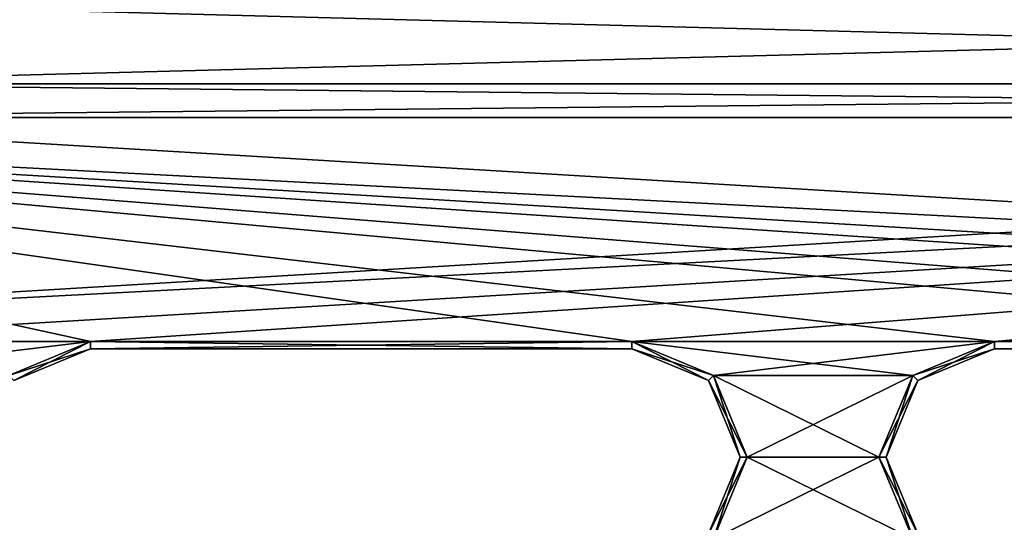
# Model space of a CAD drawing. Header units: inches. Extents: x -12.5 to 12.5, y -27.4 to 0.
# Tile 72 of 136: x -4.3 to -0.9, y -8.7 to -7. Entities that reach past the tile are written whole.
import ezdxf

# ---------------------------------------------------------------- set-up
doc = ezdxf.new("R2010")
doc.units = ezdxf.units.IN
doc.header["$LTSCALE"] = 52.148148
doc.header["$MEASUREMENT"] = 0
for name, color, linetype in [('1', 7, 'CONTINUOUS'), ('1317', 7, 'CONTINUOUS'), ('1318', 7, 'CONTINUOUS'), ('1319', 7, 'CONTINUOUS'), ('1322', 7, 'CONTINUOUS'), ('1323', 7, 'CONTINUOUS'), ('1333', 7, 'CONTINUOUS'), ('1334', 7, 'CONTINUOUS'), ('1335', 7, 'CONTINUOUS'), ('1336', 7, 'CONTINUOUS'), ('1337', 7, 'CONTINUOUS'), ('1339', 7, 'CONTINUOUS'), ('1342', 7, 'CONTINUOUS'), ('1343', 7, 'CONTINUOUS'), ('1344', 7, 'CONTINUOUS'), ('1347', 7, 'CONTINUOUS'), ('9', 7, 'CONTINUOUS')]:
    doc.layers.add(name, color=color, linetype=linetype)

msp = doc.modelspace()

# ---------------------------------------------------------------- linework, layer by layer
at = {"layer": '1', "linetype": 'Continuous'}
for points in [[(-5.3465, -6.934), (-5.4637, -7.2168), (5.3465, -6.934), (-5.3465, -6.934)], [(5.3465, -6.934), (-5.4637, -7.2168), (5.4637, -7.2168), (5.3465, -6.934)], [(-5.4637, -7.2168), (-5.7465, -7.334), (5.4637, -7.2168), (-5.4637, -7.2168)], [(-5.7465, -7.334), (5.7465, -7.334), (5.4637, -7.2168), (-5.7465, -7.334)], [(5.7465, -7.334), (-5.7465, -7.334), (-7.1995, -8.109), (5.7465, -7.334)], [(7.6215, -7.334), (5.7465, -7.334), (-7.1995, -8.109), (7.6215, -7.334)], [(-5.3245, -8.109), (7.6215, -7.334), (-7.1995, -8.109), (-5.3245, -8.109)], [(7.6215, -7.334), (-5.3245, -8.109), (-4.0685, -8.109), (7.6215, -7.334)], [(-2.1935, -8.109), (7.6215, -7.334), (-4.0685, -8.109), (-2.1935, -8.109)], [(7.6215, -7.334), (-2.1935, -8.109), (-0.9375, -8.109), (7.6215, -7.334)], [(0.9375, -8.109), (7.6215, -7.334), (-0.9375, -8.109), (0.9375, -8.109)], [(-5.3245, -8.109), (-5.0417, -8.2262), (-4.0685, -8.109), (-5.3245, -8.109)], [(-4.0685, -8.109), (-5.0417, -8.2262), (-4.3513, -8.2262), (-4.0685, -8.109)], [(-2.1935, -8.109), (-1.9107, -8.2262), (-0.9375, -8.109), (-2.1935, -8.109)], [(-0.9375, -8.109), (-1.9107, -8.2262), (-1.2203, -8.2262), (-0.9375, -8.109)], [(-1.9107, -8.2262), (-1.7935, -8.509), (-1.2203, -8.2262), (-1.9107, -8.2262)], [(-1.2203, -8.2262), (-1.7935, -8.509), (-1.3375, -8.509), (-1.2203, -8.2262)], [(-1.7935, -8.509), (-1.9107, -8.7918), (-1.3375, -8.509), (-1.7935, -8.509)], [(-1.3375, -8.509), (-1.9107, -8.7918), (-1.2203, -8.7918), (-1.3375, -8.509)]]:
    msp.add_3dface(points, dxfattribs=at)
at = {"layer": '1317', "linetype": 'Continuous'}
for points in [[(-1.9283, -8.2438, -0.025), (-2.1935, -8.134, -0.025), (-1.9283, -8.2438, -0.35), (-1.9283, -8.2438, -0.025)], [(-1.9283, -8.2438, -0.35), (-2.1935, -8.134, -0.025), (-2.1935, -8.134, -0.35), (-1.9283, -8.2438, -0.35)], [(-1.8185, -8.509, -0.025), (-1.9283, -8.2438, -0.025), (-1.8185, -8.509, -0.35), (-1.8185, -8.509, -0.025)], [(-1.8185, -8.509, -0.35), (-1.9283, -8.2438, -0.025), (-1.9283, -8.2438, -0.35), (-1.8185, -8.509, -0.35)], [(-1.9283, -8.7742, -0.025), (-1.8185, -8.509, -0.025), (-1.9283, -8.7742, -0.35), (-1.9283, -8.7742, -0.025)], [(-1.9283, -8.7742, -0.35), (-1.8185, -8.509, -0.025), (-1.8185, -8.509, -0.35), (-1.9283, -8.7742, -0.35)]]:
    msp.add_3dface(points, dxfattribs=at)
at = {"layer": '1318', "linetype": 'Continuous'}
for points in [[(-2.1935, -8.134, -0.35), (-2.1935, -8.134, -0.025), (-4.0685, -8.134, -0.025), (-2.1935, -8.134, -0.35)], [(-2.1935, -8.134, -0.35), (-4.0685, -8.134, -0.025), (-4.0685, -8.134, -0.35), (-2.1935, -8.134, -0.35)]]:
    msp.add_3dface(points, dxfattribs=at)
at = {"layer": '1319', "linetype": 'Continuous'}
for points in [[(-4.0685, -8.134, -0.35), (-4.0685, -8.134, -0.025), (-4.3337, -8.2438, -0.025), (-4.0685, -8.134, -0.35)], [(-4.0685, -8.134, -0.35), (-4.3337, -8.2438, -0.025), (-4.3337, -8.2438, -0.35), (-4.0685, -8.134, -0.35)]]:
    msp.add_3dface(points, dxfattribs=at)
at = {"layer": '1322', "linetype": 'Continuous'}
for points in [[(0.9375, -8.134, -0.35), (0.9375, -8.134, -0.025), (-0.9375, -8.134, -0.025), (0.9375, -8.134, -0.35)], [(0.9375, -8.134, -0.35), (-0.9375, -8.134, -0.025), (-0.9375, -8.134, -0.35), (0.9375, -8.134, -0.35)]]:
    msp.add_3dface(points, dxfattribs=at)
at = {"layer": '1323', "linetype": 'Continuous'}
for points in [[(-0.9375, -8.134, -0.35), (-0.9375, -8.134, -0.025), (-1.2027, -8.2438, -0.025), (-0.9375, -8.134, -0.35)], [(-0.9375, -8.134, -0.35), (-1.2027, -8.2438, -0.025), (-1.2027, -8.2438, -0.35), (-0.9375, -8.134, -0.35)], [(-1.2027, -8.2438, -0.025), (-1.3125, -8.509, -0.025), (-1.2027, -8.2438, -0.35), (-1.2027, -8.2438, -0.025)], [(-1.2027, -8.2438, -0.35), (-1.3125, -8.509, -0.025), (-1.3125, -8.509, -0.35), (-1.2027, -8.2438, -0.35)], [(-1.3125, -8.509, -0.025), (-1.2027, -8.7742, -0.025), (-1.3125, -8.509, -0.35), (-1.3125, -8.509, -0.025)], [(-1.3125, -8.509, -0.35), (-1.2027, -8.7742, -0.025), (-1.2027, -8.7742, -0.35), (-1.3125, -8.509, -0.35)]]:
    msp.add_3dface(points, dxfattribs=at)
at = {"layer": '1333', "linetype": 'Continuous'}
for points in [[(-1.9107, -8.2262), (-2.1935, -8.109), (-1.9283, -8.2438, -0.025), (-1.9107, -8.2262)], [(-2.1935, -8.109), (-2.1935, -8.134, -0.025), (-1.9283, -8.2438, -0.025), (-2.1935, -8.109)], [(-1.9107, -8.2262), (-1.9283, -8.2438, -0.025), (-1.8185, -8.509, -0.025), (-1.9107, -8.2262)], [(-1.7935, -8.509), (-1.9107, -8.2262), (-1.8185, -8.509, -0.025), (-1.7935, -8.509)], [(-1.9107, -8.7918), (-1.7935, -8.509), (-1.9283, -8.7742, -0.025), (-1.9107, -8.7918)], [(-1.7935, -8.509), (-1.8185, -8.509, -0.025), (-1.9283, -8.7742, -0.025), (-1.7935, -8.509)]]:
    msp.add_3dface(points, dxfattribs=at)
at = {"layer": '1334', "linetype": 'Continuous'}
for points in [[(-2.1935, -8.109), (-4.0685, -8.109), (-2.1935, -8.134, -0.025), (-2.1935, -8.109)], [(-2.1935, -8.134, -0.025), (-4.0685, -8.109), (-4.0685, -8.134, -0.025), (-2.1935, -8.134, -0.025)]]:
    msp.add_3dface(points, dxfattribs=at)
at = {"layer": '1335', "linetype": 'Continuous'}
for points in [[(-4.0685, -8.109), (-4.3513, -8.2262), (-4.0685, -8.134, -0.025), (-4.0685, -8.109)], [(-4.0685, -8.134, -0.025), (-4.3513, -8.2262), (-4.3337, -8.2438, -0.025), (-4.0685, -8.134, -0.025)]]:
    msp.add_3dface(points, dxfattribs=at)
at = {"layer": '1336', "linetype": 'Continuous'}
for points in [[(-4.0685, -8.109, -0.375), (-2.1935, -8.109, -0.375), (-4.0685, -8.134, -0.35), (-4.0685, -8.109, -0.375)], [(-2.1935, -8.109, -0.375), (-2.1935, -8.134, -0.35), (-4.0685, -8.134, -0.35), (-2.1935, -8.109, -0.375)]]:
    msp.add_3dface(points, dxfattribs=at)
at = {"layer": '1337', "linetype": 'Continuous'}
for points in [[(-2.1935, -8.109, -0.375), (-1.9107, -8.2262, -0.375), (-2.1935, -8.134, -0.35), (-2.1935, -8.109, -0.375)], [(-1.9107, -8.2262, -0.375), (-1.9283, -8.2438, -0.35), (-2.1935, -8.134, -0.35), (-1.9107, -8.2262, -0.375)], [(-1.9107, -8.2262, -0.375), (-1.7935, -8.509, -0.375), (-1.9283, -8.2438, -0.35), (-1.9107, -8.2262, -0.375)], [(-1.7935, -8.509, -0.375), (-1.8185, -8.509, -0.35), (-1.9283, -8.2438, -0.35), (-1.7935, -8.509, -0.375)], [(-1.9107, -8.7918, -0.375), (-1.9283, -8.7742, -0.35), (-1.8185, -8.509, -0.35), (-1.9107, -8.7918, -0.375)], [(-1.7935, -8.509, -0.375), (-1.9107, -8.7918, -0.375), (-1.8185, -8.509, -0.35), (-1.7935, -8.509, -0.375)]]:
    msp.add_3dface(points, dxfattribs=at)
at = {"layer": '1339', "linetype": 'Continuous'}
for points in [[(-4.3513, -8.2262, -0.375), (-4.0685, -8.109, -0.375), (-4.3337, -8.2438, -0.35), (-4.3513, -8.2262, -0.375)], [(-4.0685, -8.109, -0.375), (-4.0685, -8.134, -0.35), (-4.3337, -8.2438, -0.35), (-4.0685, -8.109, -0.375)]]:
    msp.add_3dface(points, dxfattribs=at)
at = {"layer": '1342', "linetype": 'Continuous'}
for points in [[(0.9375, -8.109), (-0.9375, -8.109), (0.9375, -8.134, -0.025), (0.9375, -8.109)], [(0.9375, -8.134, -0.025), (-0.9375, -8.109), (-0.9375, -8.134, -0.025), (0.9375, -8.134, -0.025)]]:
    msp.add_3dface(points, dxfattribs=at)
at = {"layer": '1343', "linetype": 'Continuous'}
for points in [[(-0.9375, -8.109), (-1.2203, -8.2262), (-0.9375, -8.134, -0.025), (-0.9375, -8.109)], [(-0.9375, -8.134, -0.025), (-1.2203, -8.2262), (-1.2027, -8.2438, -0.025), (-0.9375, -8.134, -0.025)], [(-1.2203, -8.2262), (-1.3375, -8.509), (-1.2027, -8.2438, -0.025), (-1.2203, -8.2262)], [(-1.3375, -8.509), (-1.3125, -8.509, -0.025), (-1.2027, -8.2438, -0.025), (-1.3375, -8.509)], [(-1.3375, -8.509), (-1.2203, -8.7918), (-1.3125, -8.509, -0.025), (-1.3375, -8.509)], [(-1.2203, -8.7918), (-1.2027, -8.7742, -0.025), (-1.3125, -8.509, -0.025), (-1.2203, -8.7918)]]:
    msp.add_3dface(points, dxfattribs=at)
at = {"layer": '1344', "linetype": 'Continuous'}
for points in [[(-0.9375, -8.109, -0.375), (0.9375, -8.109, -0.375), (-0.9375, -8.134, -0.35), (-0.9375, -8.109, -0.375)], [(0.9375, -8.109, -0.375), (0.9375, -8.134, -0.35), (-0.9375, -8.134, -0.35), (0.9375, -8.109, -0.375)]]:
    msp.add_3dface(points, dxfattribs=at)
at = {"layer": '1347', "linetype": 'Continuous'}
for points in [[(-1.2203, -8.2262, -0.375), (-0.9375, -8.109, -0.375), (-1.2027, -8.2438, -0.35), (-1.2203, -8.2262, -0.375)], [(-0.9375, -8.109, -0.375), (-0.9375, -8.134, -0.35), (-1.2027, -8.2438, -0.35), (-0.9375, -8.109, -0.375)], [(-1.3375, -8.509, -0.375), (-1.2203, -8.2262, -0.375), (-1.3125, -8.509, -0.35), (-1.3375, -8.509, -0.375)], [(-1.2203, -8.2262, -0.375), (-1.2027, -8.2438, -0.35), (-1.3125, -8.509, -0.35), (-1.2203, -8.2262, -0.375)], [(-1.2203, -8.7918, -0.375), (-1.3375, -8.509, -0.375), (-1.2027, -8.7742, -0.35), (-1.2203, -8.7918, -0.375)], [(-1.3375, -8.509, -0.375), (-1.3125, -8.509, -0.35), (-1.2027, -8.7742, -0.35), (-1.3375, -8.509, -0.375)]]:
    msp.add_3dface(points, dxfattribs=at)
at = {"layer": '9', "linetype": 'Continuous'}
for points in [[(-5.4637, -7.2168, -0.375), (-5.3465, -6.934, -0.375), (5.4637, -7.2168, -0.375), (-5.4637, -7.2168, -0.375)], [(5.4637, -7.2168, -0.375), (-5.3465, -6.934, -0.375), (5.3465, -6.934, -0.375), (5.4637, -7.2168, -0.375)], [(-5.7465, -7.334, -0.375), (-5.4637, -7.2168, -0.375), (5.7465, -7.334, -0.375), (-5.7465, -7.334, -0.375)], [(5.7465, -7.334, -0.375), (-5.4637, -7.2168, -0.375), (5.4637, -7.2168, -0.375), (5.7465, -7.334, -0.375)], [(-7.6215, -7.334, -0.375), (-5.7465, -7.334, -0.375), (7.1995, -8.109, -0.375), (-7.6215, -7.334, -0.375)], [(-5.3245, -8.109, -0.375), (-7.6215, -7.334, -0.375), (-4.0685, -8.109, -0.375), (-5.3245, -8.109, -0.375)], [(-4.0685, -8.109, -0.375), (-7.6215, -7.334, -0.375), (-2.1935, -8.109, -0.375), (-4.0685, -8.109, -0.375)], [(-2.1935, -8.109, -0.375), (-7.6215, -7.334, -0.375), (-0.9375, -8.109, -0.375), (-2.1935, -8.109, -0.375)], [(-0.9375, -8.109, -0.375), (-7.6215, -7.334, -0.375), (0.9375, -8.109, -0.375), (-0.9375, -8.109, -0.375)], [(0.9375, -8.109, -0.375), (-7.6215, -7.334, -0.375), (2.1935, -8.109, -0.375), (0.9375, -8.109, -0.375)], [(2.1935, -8.109, -0.375), (-7.6215, -7.334, -0.375), (4.0685, -8.109, -0.375), (2.1935, -8.109, -0.375)], [(4.0685, -8.109, -0.375), (-7.6215, -7.334, -0.375), (5.3245, -8.109, -0.375), (4.0685, -8.109, -0.375)], [(5.3245, -8.109, -0.375), (-7.6215, -7.334, -0.375), (7.1995, -8.109, -0.375), (5.3245, -8.109, -0.375)], [(-5.7465, -7.334, -0.375), (5.7465, -7.334, -0.375), (7.1995, -8.109, -0.375), (-5.7465, -7.334, -0.375)], [(-5.3245, -8.109, -0.375), (-4.0685, -8.109, -0.375), (-4.3513, -8.2262, -0.375), (-5.3245, -8.109, -0.375)], [(-1.9107, -8.2262, -0.375), (-2.1935, -8.109, -0.375), (-1.2203, -8.2262, -0.375), (-1.9107, -8.2262, -0.375)], [(-2.1935, -8.109, -0.375), (-0.9375, -8.109, -0.375), (-1.2203, -8.2262, -0.375), (-2.1935, -8.109, -0.375)], [(-1.7935, -8.509, -0.375), (-1.9107, -8.2262, -0.375), (-1.3375, -8.509, -0.375), (-1.7935, -8.509, -0.375)], [(-1.3375, -8.509, -0.375), (-1.9107, -8.2262, -0.375), (-1.2203, -8.2262, -0.375), (-1.3375, -8.509, -0.375)], [(-1.9107, -8.7918, -0.375), (-1.7935, -8.509, -0.375), (-1.2203, -8.7918, -0.375), (-1.9107, -8.7918, -0.375)], [(-1.2203, -8.7918, -0.375), (-1.7935, -8.509, -0.375), (-1.3375, -8.509, -0.375), (-1.2203, -8.7918, -0.375)]]:
    msp.add_3dface(points, dxfattribs=at)

doc.saveas('drawing.dxf')
